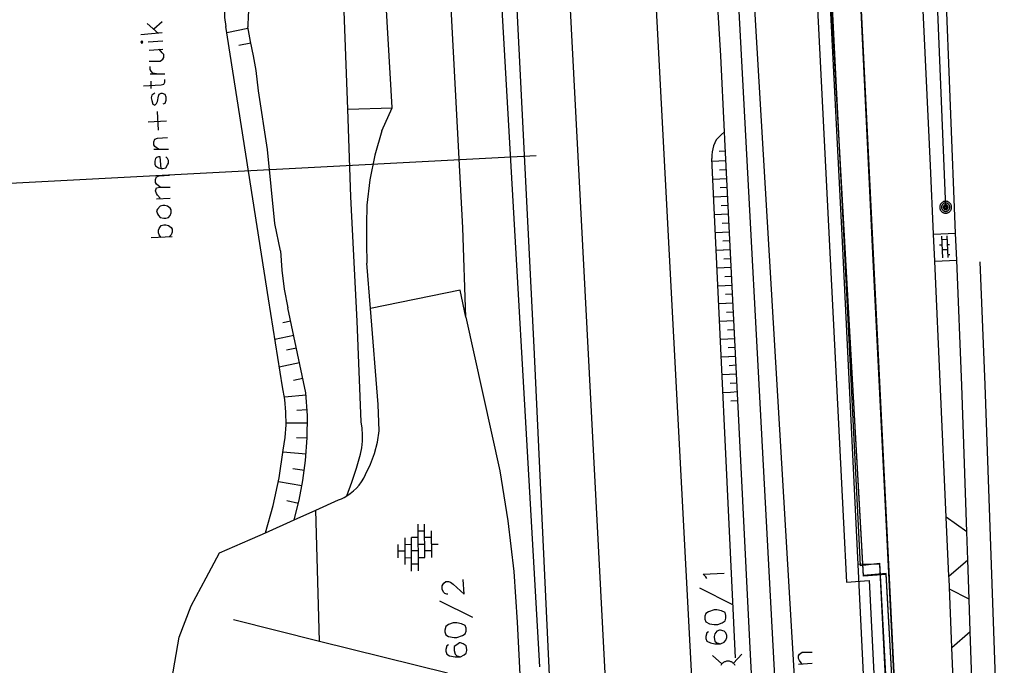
# Model space of a CAD drawing. Header units: millimetres. Extents: x 237058 to 239804, y 565701 to 567407.
# Tile 28 of 64: x 238095 to 238178, y 566333 to 566388. Entities that reach past the tile are written whole.
import ezdxf

# ---------------------------------------------------------------- set-up
doc = ezdxf.new("R2010")
doc.units = ezdxf.units.MM
doc.layers.add('T4675650', color=8, linetype='CONTINUOUS')

msp = doc.modelspace()

# ---------------------------------------------------------------- linework, layer by layer
at = {"layer": 'T4675650'}
for p, q in [((238165.777, 566340.92), (238154.732, 566537.553)), ((238165.777, 566340.85), (238154.732, 566537.553)), ((238148.454, 566525.246), (238163.243, 566277.01)), ((238148.454, 566525.246), (238163.244, 566276.94)), ((238138.527, 566333.221), (238132.194, 566443.981)), ((238105.494, 566387.337), (238106.422, 566386.487)), ((238106.036, 566386.873), (238106.731, 566387.492)), ((238113.965, 566386.915), (238112.174, 566386.541)), ((238104.953, 566386.41), (238106.731, 566386.564)), ((238105.572, 566385.791), (238106.809, 566385.868)), ((238105.649, 566385.095), (238106.809, 566385.173)), ((238114.216, 566385.681), (238113.194, 566385.48)), ((238105.726, 566383.085), (238106.963, 566383.085)), ((238105.804, 566381.849), (238105.804, 566382.467)), ((238122.362, 566380.12), (238126.1, 566380.233)), ((238125.244, 566378.308), (238126.1, 566380.233)), ((238106.422, 566378.37), (238106.345, 566379.916)), ((238105.572, 566379.066), (238107.118, 566379.143)), ((238138.216, 566376.211), (238075.471, 566372.899)), ((238106.036, 566376.747), (238107.272, 566376.747)), ((238155.009, 566333.985), (238153.011, 566375.986)), ((238154.155, 566376.581), (238153.626, 566376.555)), ((238153.023, 566375.739), (238153.598, 566375.768)), ((238153.602, 566375.768), (238154.195, 566375.798)), ((238153.639, 566375.022), (238154.232, 566375.051)), ((238153.676, 566374.274), (238154.27, 566374.303)), ((238153.094, 566374.244), (238153.673, 566374.273)), ((238153.715, 566373.528), (238154.307, 566373.557)), ((238106.267, 566372.572), (238107.427, 566372.65)), ((238153.165, 566372.75), (238153.75, 566372.779)), ((238153.751, 566372.779), (238154.344, 566372.808)), ((238153.789, 566372.032), (238154.382, 566372.062)), ((238153.236, 566371.255), (238153.824, 566371.284)), ((238153.825, 566371.285), (238154.419, 566371.314)), ((238153.865, 566370.536), (238154.456, 566370.568)), ((238105.804, 566369.325), (238107.582, 566369.403)), ((238153.307, 566369.76), (238153.898, 566369.789)), ((238153.899, 566369.79), (238154.494, 566369.819)), ((238171.631, 566369.623), (238171.66, 566369.624)), ((238171.66, 566369.624), (238173.523, 566369.699)), ((238171.764, 566367.34), (238171.66, 566369.624)), ((238172.447, 566367.622), (238172.364, 566369.451)), ((238172.795, 566369.485), (238172.879, 566367.642)), ((238173.615, 566367.414), (238173.523, 566369.699)), ((238153.94, 566369.042), (238154.531, 566369.072)), ((238172.165, 566368.706), (238172.398, 566368.716)), ((238172.809, 566369.168), (238172.378, 566369.148)), ((238172.829, 566368.736), (238173.001, 566368.744)), ((238153.378, 566368.265), (238153.972, 566368.295)), ((238153.975, 566368.294), (238154.568, 566368.324)), ((238172.849, 566368.304), (238172.417, 566368.285)), ((238173.036, 566367.881), (238172.869, 566367.873)), ((238124.264, 566363.36), (238123.959, 566367.161)), ((238154.013, 566367.548), (238154.606, 566367.578)), ((238154.049, 566366.8), (238154.643, 566366.83)), ((238171.723, 566367.338), (238171.764, 566367.34)), ((238171.764, 566367.34), (238173.615, 566367.414)), ((238172.736, 566345.821), (238171.764, 566367.34)), ((238153.449, 566366.77), (238154.046, 566366.8)), ((238154.088, 566366.054), (238154.68, 566366.083)), ((238153.52, 566365.275), (238154.122, 566365.305)), ((238154.124, 566365.306), (238154.718, 566365.335)), ((238154.164, 566364.56), (238154.755, 566364.589)), ((238153.591, 566363.781), (238154.196, 566363.811)), ((238154.199, 566363.812), (238154.792, 566363.841)), ((238118.848, 566356.259), (238117.333, 566363.404)), ((238154.237, 566363.066), (238154.83, 566363.095)), ((238117.568, 566362.296), (238116.895, 566362.153)), ((238153.663, 566362.287), (238154.27, 566362.317)), ((238154.274, 566362.318), (238154.867, 566362.347)), ((238117.821, 566361.103), (238116.226, 566360.765)), ((238154.312, 566361.571), (238154.904, 566361.6)), ((238153.734, 566360.792), (238154.347, 566360.822)), ((238154.349, 566360.822), (238154.942, 566360.852)), ((238118.047, 566360.036), (238117.211, 566359.859)), ((238154.387, 566360.076), (238154.979, 566360.105)), ((238118.313, 566358.78), (238116.597, 566358.416)), ((238153.805, 566359.297), (238154.422, 566359.328)), ((238154.423, 566359.328), (238155.016, 566359.357)), ((238154.462, 566358.58), (238155.054, 566358.611)), ((238153.876, 566357.802), (238154.496, 566357.833)), ((238154.497, 566357.834), (238155.091, 566357.863)), ((238118.592, 566357.467), (238117.802, 566357.3)), ((238154.538, 566357.086), (238155.128, 566357.115)), ((238118.865, 566356.07), (238117.026, 566355.909)), ((238153.947, 566356.307), (238154.569, 566356.338)), ((238154.573, 566356.338), (238155.166, 566356.368)), ((238154.61, 566355.592), (238155.203, 566355.622)), ((238118.946, 566354.832), (238118.064, 566354.794)), ((238118.972, 566353.725), (238117.177, 566353.719)), ((238118.947, 566352.445), (238118.055, 566352.483)), ((238118.857, 566351.104), (238116.899, 566351.282)), ((238118.711, 566349.751), (238117.735, 566349.876)), ((238118.511, 566348.448), (238116.533, 566348.799)), ((238118.204, 566346.958), (238117.223, 566347.189)), ((238119.668, 566346.404), (238121.58, 566347.261)), ((238117.845, 566345.586), (238119.668, 566346.404)), ((238119.997, 566335.394), (238119.668, 566346.404)), ((238115.427, 566344.502), (238117.845, 566345.586)), ((238172.961, 566340.847), (238172.736, 566345.821)), ((238174.465, 566344.575), (238172.736, 566345.821)), ((238114.334, 566344.012), (238115.427, 566344.502)), ((238128.27, 566345.221), (238128.296, 566341.29)), ((238128.273, 566344.659), (238128.835, 566344.663)), ((238128.85, 566342.417), (238128.831, 566345.225)), ((238129.397, 566344.667), (238129.412, 566342.421)), ((238174.546, 566342.24), (238174.465, 566344.575)), ((238127.154, 566344.09), (238127.169, 566341.844)), ((238128.277, 566344.098), (238127.716, 566344.094)), ((238127.735, 566341.286), (238127.716, 566344.094)), ((238129.4, 566344.105), (238128.839, 566344.102)), ((238126.604, 566342.402), (238126.596, 566343.525)), ((238127.162, 566342.967), (238126.6, 566342.963)), ((238127.158, 566343.529), (238127.719, 566343.532)), ((238128.285, 566342.975), (238127.723, 566342.971)), ((238128.281, 566343.536), (238128.843, 566343.54)), ((238129.408, 566342.982), (238128.846, 566342.978)), ((238129.404, 566343.544), (238129.966, 566343.548)), ((238127.165, 566342.405), (238127.727, 566342.409)), ((238128.289, 566342.413), (238128.85, 566342.417)), ((238172.961, 566340.847), (238174.546, 566342.24)), ((238174.662, 566338.912), (238174.546, 566342.24)), ((238128.292, 566341.851), (238127.731, 566341.848)), ((238167.68, 566341.072), (238165.777, 566340.92)), ((238167.681, 566341.001), (238165.777, 566340.85)), ((238171.211, 566277.266), (238167.68, 566341.072)), ((238171.211, 566277.196), (238167.681, 566341.001)), ((238151.954, 566339.873), (238154.737, 566338.481)), ((238174.662, 566338.912), (238173.01, 566339.756)), ((238130.077, 566338.791), (238132.86, 566337.399)), ((238174.756, 566336.205), (238174.662, 566338.912)), ((238112.734, 566337.204), (238119.997, 566335.394)), ((238173.206, 566334.855), (238174.756, 566336.205)), ((238119.997, 566335.394), (238130.762, 566332.712)), ((238173.947, 566316.645), (238173.206, 566334.855)), ((238153.838, 566333.474), (238153.06, 566334.179)), ((238154.827, 566333.523), (238155.532, 566334.301)), ((238160.303, 566333.457), (238161.462, 566333.534))]:
    msp.add_line(p, q, dxfattribs=at)
for points in [[(238132.367, 566777.576), (238133.821, 566777.658), (238134.759, 566758.314), (238137.972, 566705.418), (238143.699, 566612.589), (238145.798, 566582.744), (238148.837, 566583.009), (238155.518, 566534.948), (238159.872, 566453.518), (238165.499, 566341.758), (238167.121, 566341.956), (238170.559, 566277.969), (238161.38, 566277.552), (238159.368, 566312.526), (238147.983, 566524.895), (238141.804, 566622.206), (238138.339, 566676.272), (238136.498, 566705.356), (238132.367, 566777.576)], [(238161.38, 566277.552), (238159.368, 566312.526), (238147.983, 566524.895), (238141.804, 566622.206)], [(238150.887, 566200.022), (238147.737, 566261.821), (238144.301, 566327.303), (238141.118, 566388.504), (238138.25, 566444.056), (238135.826, 566489.791), (238132.031, 566560.563), (238128.723, 566619.254), (238128.606, 566621.477)], [(238147.911, 566583.159), (238154.37, 566537.171), (238164.335, 566340.343), (238166.261, 566340.476), (238169.446, 566276.643), (238160.366, 566276.342), (238162.631, 566225.548), (238170.903, 566063.994), (238163.188, 566066.598), (238163.426, 566063.23)], [(238173.523, 566369.699), (238172.663, 566391.15), (238171.634, 566423.148), (238170.283, 566458.133), (238169.137, 566487.913), (238168.014, 566513.22), (238166.453, 566544.51), (238165.105, 566583.363)], [(238157.64, 566202.295), (238155.691, 566245.428), (238152.377, 566312.168), (238145.814, 566436.29), (238140.995, 566524.483), (238137.319, 566582.472)], [(238165.321, 566341.823), (238163.999, 566368.971), (238160.402, 566439.334), (238158.4, 566478.351), (238155.892, 566523.308), (238155.61, 566532.178), (238154.281, 566545.77), (238149.467, 566578.422), (238146.34, 566579.749)], [(238173.539, 566204.323), (238173.332, 566208.608), (238171.818, 566250.032), (238170.118, 566294.25), (238168.37, 566331.61), (238166.573, 566367.418), (238165.511, 566389.606), (238164.265, 566413.218), (238163.04, 566435.041), (238161.162, 566480.563), (238160.282, 566505.323), (238158.346, 566548.159), (238156.519, 566560.894), (238155.946, 566564.326), (238153.988, 566573.359)], [(238132.315, 566362.628), (238132.051, 566370.15), (238129.592, 566416.659), (238127.151, 566461.439), (238125.306, 566498.318), (238123.22, 566537.868), (238122.037, 566560.055)], [(238126.1, 566380.233), (238126.11, 566380.255), (238125.065, 566398.092), (238123.257, 566431.515), (238122.154, 566453.284), (238121.247, 566469.399), (238118.667, 566521.208), (238117.023, 566552.313), (238116.67, 566559.728)], [(238171.66, 566369.624), (238171.4, 566375.386), (238170.106, 566402.691), (238167.719, 566455.522), (238167.033, 566477.279)], [(238172.687, 566371.878), (238171.915, 566391.123), (238170.275, 566435.07), (238168.495, 566476.446)], [(238122.362, 566380.12), (238121.591, 566401.095), (238120.492, 566426.74), (238119.224, 566457.444)], [(238152.628, 566077.07), (238152.36, 566083.003), (238151.346, 566102.809), (238149.887, 566131.12), (238148.836, 566154.383), (238147.511, 566177.536), (238146.818, 566191.134), (238145.326, 566216.225), (238143.667, 566242.381), (238142.441, 566268.199), (238141.29, 566293.663), (238139.571, 566327.745), (238138.049, 566360.107), (238135.004, 566420.897), (238133.385, 566451.315)], [(238154.074, 566378.208), (238153.754, 566384.604), (238151.84, 566416.344)], [(238114.338, 566390.096), (238114.114, 566389.09), (238113.981, 566388.067), (238113.94, 566387.037)], [(238112.045, 566389.396), (238111.983, 566388.621), (238111.998, 566387.845), (238112.09, 566387.073)], [(238165.511, 566389.606), (238168.37, 566331.61), (238170.793, 566276.688), (238161.443, 566276.378), (238170.793, 566276.688)], [(238116.858, 566356.765), (238115.689, 566364.164), (238112.09, 566387.073)], [(238114.642, 566383.373), (238114.422, 566384.597), (238114.188, 566385.819), (238113.94, 566387.037)], [(238105.031, 566385.637), (238105.108, 566385.791), (238105.031, 566385.868), (238104.953, 566385.791), (238105.031, 566385.637)], [(238105.649, 566384.168), (238106.577, 566384.168), (238106.809, 566384.322), (238106.886, 566384.477), (238106.886, 566384.709), (238106.731, 566384.863), (238106.499, 566385.173)], [(238106.267, 566383.085), (238105.958, 566383.163), (238105.804, 566383.317), (238105.726, 566383.472), (238105.726, 566383.704)], [(238105.185, 566382.081), (238106.654, 566382.158), (238106.886, 566382.235), (238106.963, 566382.39), (238106.963, 566382.622)], [(238116.699, 566368.204), (238116.237, 566370.508), (238115.597, 566376.739), (238114.839, 566381.653), (238114.642, 566383.373)], [(238106.113, 566381.462), (238105.881, 566381.308), (238105.804, 566381.076), (238105.881, 566380.844), (238105.958, 566380.534), (238106.113, 566380.457), (238106.267, 566380.612), (238106.345, 566380.766), (238106.422, 566381.23), (238106.499, 566381.385), (238106.654, 566381.462), (238106.731, 566381.462), (238106.963, 566381.385), (238107.041, 566381.153), (238107.041, 566380.844), (238106.963, 566380.612), (238106.809, 566380.534)], [(238123.488, 566353.845), (238123.166, 566362.296), (238122.633, 566372.765), (238122.362, 566380.12)], [(238106.422, 566376.747), (238106.113, 566376.979), (238106.036, 566377.133), (238106.036, 566377.365), (238106.113, 566377.597), (238106.345, 566377.674), (238107.195, 566377.752)], [(238125.244, 566378.308), (238124.633, 566376.263), (238124.21, 566374.172), (238123.977, 566372.05)], [(238154.074, 566378.208), (238153.826, 566377.999), (238153.587, 566377.78), (238153.357, 566377.551)], [(238168.007, 566063.917), (238167.287, 566082.485), (238166.302, 566108.254), (238163.501, 566178.261), (238162.93, 566190.789), (238161.633, 566226.083), (238158.193, 566296.93), (238156.218, 566335.353), (238154.105, 566377.589), (238154.074, 566378.208)], [(238153.357, 566377.551), (238153.245, 566377.306), (238153.154, 566377.052), (238153.085, 566376.791), (238153.037, 566376.525), (238153.013, 566376.256), (238153.011, 566375.986)], [(238106.654, 566375.123), (238106.577, 566376.128), (238106.422, 566376.128), (238106.267, 566376.051), (238106.19, 566375.974), (238106.113, 566375.742), (238106.113, 566375.51), (238106.19, 566375.355), (238106.422, 566375.201), (238106.654, 566375.123), (238106.809, 566375.123), (238107.041, 566375.201), (238107.195, 566375.432), (238107.272, 566375.587), (238107.272, 566375.819), (238107.195, 566375.974), (238107.041, 566376.128)], [(238106.577, 566373.577), (238106.267, 566373.809), (238106.19, 566373.964), (238106.19, 566374.196), (238106.267, 566374.428), (238106.499, 566374.505), (238107.35, 566374.582)], [(238106.577, 566372.65), (238106.345, 566372.881), (238106.267, 566373.036), (238106.19, 566373.268), (238106.267, 566373.5), (238106.577, 566373.577), (238107.427, 566373.577)], [(238106.345, 566371.335), (238106.422, 566371.181), (238106.577, 566371.026), (238106.886, 566370.949), (238107.041, 566370.949), (238107.272, 566371.026), (238107.427, 566371.181), (238107.504, 566371.413), (238107.504, 566371.645), (238107.427, 566371.799), (238107.195, 566371.954), (238106.963, 566372.031), (238106.809, 566372.031), (238106.577, 566371.954), (238106.345, 566371.722), (238106.267, 566371.567), (238106.345, 566371.335)], [(238123.977, 566372.05), (238123.94, 566370.421), (238123.934, 566368.791), (238123.959, 566367.161)], [(238172.333, 566372.232), (238172.304, 566372.199), (238172.277, 566372.165), (238172.254, 566372.128), (238172.234, 566372.089), (238172.217, 566372.049), (238172.204, 566372.007), (238172.195, 566371.965), (238172.189, 566371.922), (238172.187, 566371.878), (238172.189, 566371.834), (238172.195, 566371.791), (238172.204, 566371.749), (238172.217, 566371.707), (238172.234, 566371.667), (238172.254, 566371.628), (238172.277, 566371.591), (238172.304, 566371.557), (238172.333, 566371.524), (238172.366, 566371.495), (238172.4, 566371.468), (238172.437, 566371.445), (238172.476, 566371.425), (238172.516, 566371.408), (238172.558, 566371.395), (238172.6, 566371.386), (238172.643, 566371.38), (238172.687, 566371.378), (238172.731, 566371.38), (238172.774, 566371.386), (238172.816, 566371.395), (238172.858, 566371.408), (238172.898, 566371.425), (238172.937, 566371.445), (238172.974, 566371.468), (238173.008, 566371.495), (238173.041, 566371.524), (238173.07, 566371.557), (238173.097, 566371.591), (238173.12, 566371.628), (238173.14, 566371.667), (238173.157, 566371.707), (238173.17, 566371.749), (238173.179, 566371.791), (238173.185, 566371.834), (238173.187, 566371.878), (238173.185, 566371.922), (238173.179, 566371.965), (238173.17, 566372.007), (238173.157, 566372.049), (238173.14, 566372.089), (238173.12, 566372.128), (238173.097, 566372.165), (238173.07, 566372.199), (238173.041, 566372.232), (238173.008, 566372.261), (238172.974, 566372.288), (238172.937, 566372.311), (238172.898, 566372.331), (238172.858, 566372.348), (238172.816, 566372.361), (238172.774, 566372.37), (238172.731, 566372.376), (238172.687, 566372.378), (238172.643, 566372.376), (238172.6, 566372.37), (238172.558, 566372.361), (238172.516, 566372.348), (238172.476, 566372.331), (238172.437, 566372.311), (238172.4, 566372.288), (238172.366, 566372.261), (238172.333, 566372.232)], [(238172.934, 566372.125), (238172.912, 566372.146), (238172.888, 566372.165), (238172.862, 566372.181), (238172.835, 566372.195), (238172.807, 566372.207), (238172.778, 566372.216), (238172.748, 566372.223), (238172.718, 566372.227), (238172.687, 566372.228), (238172.656, 566372.227), (238172.626, 566372.223), (238172.596, 566372.216), (238172.567, 566372.207), (238172.539, 566372.195), (238172.512, 566372.181), (238172.486, 566372.165), (238172.462, 566372.146), (238172.44, 566372.125), (238172.419, 566372.103), (238172.4, 566372.079), (238172.384, 566372.053), (238172.37, 566372.026), (238172.358, 566371.998), (238172.349, 566371.969), (238172.342, 566371.939), (238172.338, 566371.909), (238172.337, 566371.878), (238172.338, 566371.847), (238172.342, 566371.817), (238172.349, 566371.787), (238172.358, 566371.758), (238172.37, 566371.73), (238172.384, 566371.703), (238172.4, 566371.677), (238172.419, 566371.653), (238172.44, 566371.631), (238172.462, 566371.61), (238172.486, 566371.591), (238172.512, 566371.575), (238172.539, 566371.561), (238172.567, 566371.549), (238172.596, 566371.54), (238172.626, 566371.533), (238172.656, 566371.529), (238172.687, 566371.528), (238172.718, 566371.529), (238172.748, 566371.533), (238172.778, 566371.54), (238172.807, 566371.549), (238172.835, 566371.561), (238172.862, 566371.575), (238172.888, 566371.591), (238172.912, 566371.61), (238172.934, 566371.631), (238172.955, 566371.653), (238172.974, 566371.677), (238172.99, 566371.703), (238173.004, 566371.73), (238173.016, 566371.758), (238173.025, 566371.787), (238173.032, 566371.817), (238173.036, 566371.847), (238173.037, 566371.878), (238173.036, 566371.909), (238173.032, 566371.939), (238173.025, 566371.969), (238173.016, 566371.998), (238173.004, 566372.026), (238172.99, 566372.053), (238172.974, 566372.079), (238172.955, 566372.103), (238172.934, 566372.125)], [(238172.546, 566372.019), (238172.534, 566372.007), (238172.523, 566371.993), (238172.514, 566371.978), (238172.506, 566371.963), (238172.499, 566371.946), (238172.494, 566371.93), (238172.49, 566371.913), (238172.488, 566371.895), (238172.487, 566371.878), (238172.488, 566371.861), (238172.49, 566371.843), (238172.494, 566371.826), (238172.499, 566371.81), (238172.506, 566371.793), (238172.514, 566371.778), (238172.523, 566371.763), (238172.534, 566371.749), (238172.546, 566371.737), (238172.558, 566371.725), (238172.572, 566371.714), (238172.587, 566371.705), (238172.602, 566371.697), (238172.619, 566371.69), (238172.635, 566371.685), (238172.652, 566371.681), (238172.67, 566371.679), (238172.687, 566371.678), (238172.704, 566371.679), (238172.722, 566371.681), (238172.739, 566371.685), (238172.755, 566371.69), (238172.772, 566371.697), (238172.787, 566371.705), (238172.802, 566371.714), (238172.816, 566371.725), (238172.828, 566371.737), (238172.84, 566371.749), (238172.851, 566371.763), (238172.86, 566371.778), (238172.868, 566371.793), (238172.875, 566371.81), (238172.88, 566371.826), (238172.884, 566371.843), (238172.886, 566371.861), (238172.887, 566371.878), (238172.886, 566371.895), (238172.884, 566371.913), (238172.88, 566371.93), (238172.875, 566371.946), (238172.868, 566371.963), (238172.86, 566371.978), (238172.851, 566371.993), (238172.84, 566372.007), (238172.828, 566372.019), (238172.816, 566372.031), (238172.802, 566372.042), (238172.787, 566372.051), (238172.772, 566372.059), (238172.755, 566372.066), (238172.739, 566372.071), (238172.722, 566372.075), (238172.704, 566372.077), (238172.687, 566372.078), (238172.67, 566372.077), (238172.652, 566372.075), (238172.635, 566372.071), (238172.619, 566372.066), (238172.602, 566372.059), (238172.587, 566372.051), (238172.572, 566372.042), (238172.558, 566372.031), (238172.546, 566372.019)], [(238172.616, 566371.949), (238172.61, 566371.942), (238172.605, 566371.935), (238172.6, 566371.928), (238172.596, 566371.92), (238172.593, 566371.912), (238172.59, 566371.904), (238172.589, 566371.895), (238172.587, 566371.887), (238172.587, 566371.878), (238172.587, 566371.869), (238172.589, 566371.861), (238172.59, 566371.852), (238172.593, 566371.844), (238172.596, 566371.836), (238172.6, 566371.828), (238172.605, 566371.821), (238172.61, 566371.814), (238172.616, 566371.807), (238172.623, 566371.801), (238172.63, 566371.796), (238172.637, 566371.791), (238172.645, 566371.787), (238172.653, 566371.784), (238172.661, 566371.781), (238172.67, 566371.78), (238172.678, 566371.778), (238172.687, 566371.778), (238172.696, 566371.778), (238172.704, 566371.78), (238172.713, 566371.781), (238172.721, 566371.784), (238172.729, 566371.787), (238172.737, 566371.791), (238172.744, 566371.796), (238172.751, 566371.801), (238172.758, 566371.807), (238172.764, 566371.814), (238172.769, 566371.821), (238172.774, 566371.828), (238172.778, 566371.836), (238172.781, 566371.844), (238172.784, 566371.852), (238172.785, 566371.861), (238172.787, 566371.869), (238172.787, 566371.878), (238172.787, 566371.887), (238172.785, 566371.895), (238172.784, 566371.904), (238172.781, 566371.912), (238172.778, 566371.92), (238172.774, 566371.928), (238172.769, 566371.935), (238172.764, 566371.942), (238172.758, 566371.949), (238172.751, 566371.955), (238172.744, 566371.96), (238172.737, 566371.965), (238172.729, 566371.969), (238172.721, 566371.972), (238172.713, 566371.975), (238172.704, 566371.976), (238172.696, 566371.978), (238172.687, 566371.978), (238172.678, 566371.978), (238172.67, 566371.976), (238172.661, 566371.975), (238172.653, 566371.972), (238172.645, 566371.969), (238172.637, 566371.965), (238172.63, 566371.96), (238172.623, 566371.955), (238172.616, 566371.949)], [(238106.654, 566369.325), (238106.499, 566369.557), (238106.422, 566369.712), (238106.422, 566369.944), (238106.499, 566370.099), (238106.654, 566370.33), (238106.886, 566370.408), (238107.041, 566370.408), (238107.272, 566370.33), (238107.504, 566370.176), (238107.582, 566370.021), (238107.582, 566369.789), (238107.504, 566369.557), (238107.35, 566369.403)], [(238116.699, 566368.204), (238116.81, 566366.592), (238117.021, 566364.99), (238117.333, 566363.404)], [(238174.465, 566344.575), (238174.037, 566356.878), (238173.615, 566367.414)], [(238177.622, 566312.471), (238177.392, 566317.774), (238177.388, 566317.887), (238176, 566356.951), (238175.586, 566367.288)], [(238132.315, 566362.628), (238131.812, 566364.893), (238124.264, 566363.36)], [(238125.013, 566353.08), (238124.913, 566355.281), (238124.264, 566363.36)], [(238135.18, 566349.724), (238132.316, 566362.624), (238132.315, 566362.628)], [(238116.919, 566351.462), (238117.092, 566352.517), (238117.173, 566353.582), (238117.161, 566354.651), (238117.056, 566355.715), (238116.858, 566356.765)], [(238118.806, 566350.593), (238118.948, 566352.48), (238118.962, 566354.371), (238118.848, 566356.259)], [(238123.433, 566351.101), (238123.544, 566351.643), (238123.606, 566352.193), (238123.617, 566352.747), (238123.578, 566353.299), (238123.488, 566353.845)], [(238123.868, 566349.391), (238124.284, 566350.269), (238124.615, 566351.182), (238124.859, 566352.121), (238125.013, 566353.08)], [(238115.427, 566344.502), (238116.091, 566346.784), (238116.589, 566349.108), (238116.919, 566351.462)], [(238122.293, 566347.614), (238122.714, 566348.763), (238123.094, 566349.925), (238123.433, 566351.101)], [(238117.845, 566345.586), (238118.268, 566347.234), (238118.589, 566348.906), (238118.806, 566350.593)], [(238136.65, 566336.973), (238136.364, 566341.245), (238135.874, 566345.499), (238135.18, 566349.724)], [(238122.293, 566347.614), (238122.577, 566347.808), (238122.844, 566348.024), (238123.093, 566348.261), (238123.321, 566348.519), (238123.527, 566348.794), (238123.71, 566349.086), (238123.868, 566349.391)], [(238121.58, 566347.261), (238121.825, 566347.363), (238122.063, 566347.481), (238122.293, 566347.614)], [(238110.02, 566270.729), (238109.231, 566274.418), (238107.597, 566296.083), (238106.307, 566308.625), (238106.365, 566318.782), (238106.362, 566322.458), (238106.622, 566324.689), (238106.971, 566328.392), (238107.543, 566332.165), (238108.184, 566335.712), (238109.196, 566338.364), (238110.434, 566340.725), (238111.565, 566342.821), (238115.427, 566344.502)], [(238168.469, 566277.96), (238170.492, 566278.051), (238169.042, 566304.873), (238168.14, 566322.18), (238167.132, 566341.868), (238165.321, 566341.823)], [(238168.469, 566277.96), (238166.474, 566318.17), (238165.321, 566341.823)], [(238130.773, 566339.332), (238130.695, 566339.332), (238130.541, 566339.409), (238130.463, 566339.486), (238130.309, 566339.718), (238130.309, 566340.028), (238130.386, 566340.182), (238130.463, 566340.259), (238130.618, 566340.414), (238130.85, 566340.414), (238131.005, 566340.337), (238131.236, 566340.182), (238132.164, 566339.332), (238132.087, 566340.569)], [(238152.572, 566340.646), (238152.495, 566340.801), (238152.263, 566341.032), (238154.041, 566341.11)], [(238173.206, 566334.855), (238172.97, 566340.641), (238172.961, 566340.847)], [(238152.418, 566337.245), (238152.495, 566337.013), (238152.804, 566336.858), (238153.191, 566336.781), (238153.5, 566336.781), (238153.886, 566336.935), (238154.118, 566337.09), (238154.196, 566337.322), (238154.196, 566337.554), (238154.118, 566337.786), (238153.809, 566337.94), (238153.423, 566338.018), (238153.191, 566338.018), (238152.727, 566337.863), (238152.495, 566337.708), (238152.418, 566337.477), (238152.418, 566337.245)], [(238130.541, 566336.162), (238130.618, 566335.93), (238130.85, 566335.776), (238131.314, 566335.699), (238131.546, 566335.699), (238132.01, 566335.853), (238132.241, 566336.008), (238132.319, 566336.24), (238132.319, 566336.472), (238132.241, 566336.703), (238131.932, 566336.858), (238131.546, 566336.935), (238131.236, 566336.935), (238130.85, 566336.781), (238130.618, 566336.626), (238130.541, 566336.317), (238130.541, 566336.162)], [(238135.535, 566300.601), (238138.676, 566300.717), (238138.091, 566311.701), (238137.232, 566325.433), (238136.65, 566336.973)], [(238152.727, 566336.162), (238152.572, 566336.085), (238152.495, 566335.776), (238152.495, 566335.621), (238152.572, 566335.389), (238152.881, 566335.235), (238153.268, 566335.157), (238153.732, 566335.157), (238154.041, 566335.312), (238154.196, 566335.467), (238154.273, 566335.699), (238154.273, 566335.853), (238154.196, 566336.085), (238154.041, 566336.24), (238153.732, 566336.317), (238153.654, 566336.317), (238153.423, 566336.24), (238153.268, 566336.008), (238153.191, 566335.776), (238153.191, 566335.699), (238153.268, 566335.389), (238153.423, 566335.235), (238153.732, 566335.157)], [(238175.473, 566316.024), (238175.396, 566317.8), (238174.756, 566336.205)], [(238130.85, 566335.08), (238130.695, 566335.003), (238130.618, 566334.694), (238130.618, 566334.539), (238130.695, 566334.307), (238130.927, 566334.152), (238131.391, 566334.075), (238131.855, 566334.075), (238132.164, 566334.23), (238132.319, 566334.384), (238132.396, 566334.616), (238132.396, 566334.694), (238132.319, 566335.003), (238132.087, 566335.157), (238131.855, 566335.235), (238131.778, 566335.235), (238131.546, 566335.08), (238131.314, 566334.926), (238131.314, 566334.694), (238131.314, 566334.616), (238131.391, 566334.307), (238131.546, 566334.152), (238131.855, 566334.075)], [(238154.963, 566333.354), (238154.93, 566333.406), (238154.893, 566333.454), (238154.852, 566333.499), (238154.807, 566333.54), (238154.759, 566333.577), (238154.707, 566333.61), (238154.653, 566333.638), (238154.596, 566333.662), (238154.538, 566333.68), (238154.479, 566333.693), (238154.418, 566333.701), (238154.357, 566333.704), (238154.296, 566333.701), (238154.235, 566333.693), (238154.176, 566333.68), (238154.118, 566333.662), (238154.061, 566333.638), (238154.007, 566333.61), (238153.955, 566333.577), (238153.907, 566333.54), (238153.862, 566333.499)], [(238160.612, 566333.457), (238160.38, 566333.766), (238160.303, 566333.921), (238160.303, 566334.152), (238160.38, 566334.307), (238160.612, 566334.462), (238161.462, 566334.462)], [(238153.862, 566333.499), (238153.821, 566333.454), (238153.784, 566333.406), (238153.751, 566333.354)]]:
    msp.add_lwpolyline(points, dxfattribs=at)

doc.saveas('drawing.dxf')
